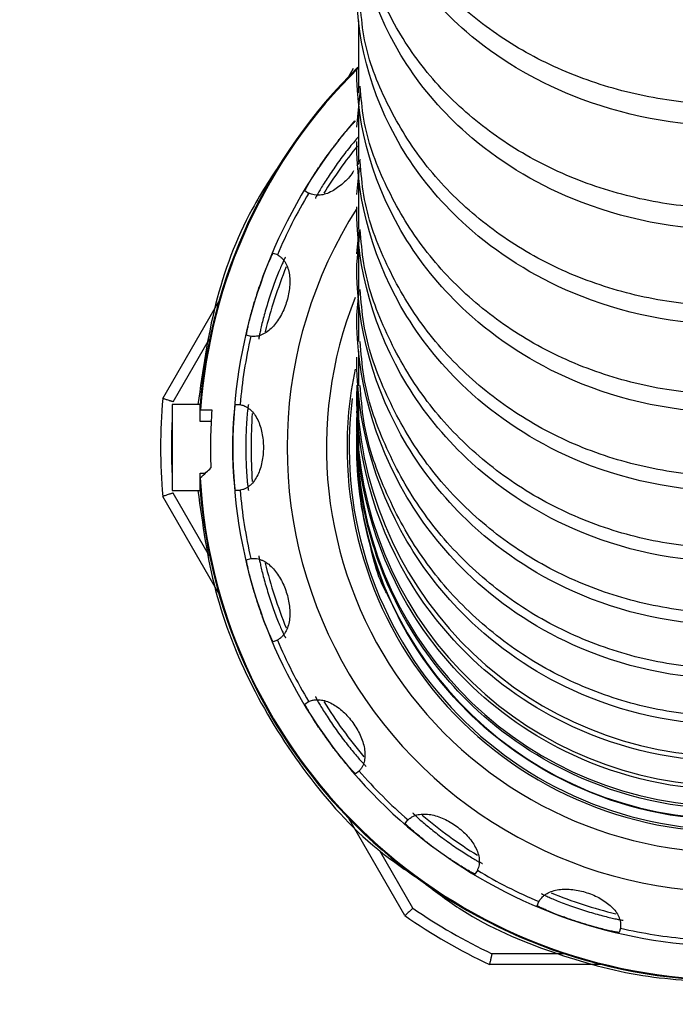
# Model space of a CAD drawing. Header units: millimetres. Extents: x 559 to 1365, y 424 to 1103.
# Tile 53 of 78: x 1160.03 to 1164.38, y 926.51 to 933.04. Entities that reach past the tile are written whole.
import ezdxf

# ---------------------------------------------------------------- set-up
doc = ezdxf.new("R2010")
doc.units = ezdxf.units.MM
doc.linetypes.add('ACISOTGL', pattern=[3, 2, -1])
doc.linetypes.add('HIDDEN', pattern=[1.905, 1.27, -0.635])
doc.layers.add('虚线层', color=7, linetype='HIDDEN', lineweight=25)

msp = doc.modelspace()

# ---------------------------------------------------------------- linework, layer by layer
at = {"color": 7, "linetype": 'Continuous', "lineweight": 25}
for p, q in [((1162.2774, 933.0325), (1162.2774, 932.5971)), ((1162.2124, 932.6627), (1162.2439, 932.7174)), ((1162.2774, 932.6069), (1162.2774, 932.5548)), ((1162.2655, 932.3259), (1162.2895, 932.554)), ((1162.2774, 932.4924), (1162.2774, 932.0969)), ((1162.2655, 931.8804), (1162.2838, 932.0576)), ((1162.2774, 932.0303), (1162.2774, 931.9951)), ((1162.2774, 932.0031), (1162.2774, 931.6481)), ((1161.9462, 931.8878), (1161.9225, 931.905)), ((1162.2655, 931.4133), (1162.2895, 931.6487)), ((1162.2655, 931.486), (1162.2815, 931.6427)), ((1162.2774, 931.5645), (1162.2774, 931.2502)), ((1161.7116, 931.4911), (1161.7395, 931.482)), ((1162.2655, 931.0812), (1162.2823, 931.2481)), ((1160.9794, 930.5272), (1161.3516, 931.1718)), ((1162.2774, 931.177), (1162.2774, 930.9051)), ((1161.5629, 930.9386), (1161.535, 930.9476)), ((1162.2774, 930.8424), (1162.2774, 930.6124)), ((1162.2655, 930.4322), (1162.2725, 930.5038)), ((1162.2774, 930.5603), (1162.2774, 930.3734)), ((1161.0427, 930.4888), (1161.0427, 929.9174)), ((1161.2284, 930.4888), (1161.0427, 930.4888)), ((1161.2284, 930.3745), (1161.2284, 930.4888)), ((1161.2308, 930.4531), (1161.3052, 930.4531)), ((1161.4624, 930.4888), (1161.4917, 930.4888)), ((1161.3004, 930.3745), (1161.2284, 930.3745)), ((1162.2655, 930.2824), (1162.2713, 930.3422)), ((1162.2774, 930.332), (1162.2774, 930.1879)), ((1162.2655, 930.2041), (1162.2655, 930.2034)), ((1162.2897, 929.9559), (1162.2655, 930.2034)), ((1162.2655, 930.2033), (1162.2655, 930.2033)), ((1162.2655, 930.2033), (1162.2655, 930.2033)), ((1162.2655, 930.2033), (1162.2655, 930.2033)), ((1162.2655, 930.2033), (1162.2655, 930.2033)), ((1162.2655, 930.2033), (1162.2655, 930.2033)), ((1162.2655, 930.2033), (1162.2655, 930.2033)), ((1162.2655, 930.2033), (1162.2655, 930.2033)), ((1162.2655, 930.2033), (1162.2655, 930.2033)), ((1162.2655, 930.2033), (1162.2655, 930.2032)), ((1162.2655, 930.2032), (1162.2655, 930.2032)), ((1162.2655, 930.2032), (1162.2655, 930.2032)), ((1162.2655, 930.2032), (1162.2655, 930.2032)), ((1162.2655, 930.2032), (1162.2655, 930.2032)), ((1162.2655, 930.2032), (1162.2655, 930.2032)), ((1162.2655, 930.2032), (1162.2655, 930.2032)), ((1162.2655, 930.2032), (1162.2655, 930.2032)), ((1162.2655, 930.2032), (1162.2655, 930.2032)), ((1162.2655, 930.2032), (1162.2655, 930.2031)), ((1162.2655, 930.2031), (1162.2655, 930.2031)), ((1162.2655, 930.2031), (1162.2655, 930.2031)), ((1162.2655, 930.2031), (1162.2655, 930.2031)), ((1162.2655, 930.2031), (1162.2655, 930.2031)), ((1162.2655, 930.2031), (1162.2655, 930.2031)), ((1162.2774, 930.1574), (1162.2774, 930.0568)), ((1161.2284, 930.0317), (1161.2607, 930.0317)), ((1161.2284, 929.9174), (1161.2284, 930.0317)), ((1162.2774, 930.0371), (1162.2774, 929.9799)), ((1161.0427, 929.9174), (1161.2284, 929.9174)), ((1161.4917, 929.9174), (1161.4624, 929.9174)), ((1162.2774, 929.9711), (1162.278, 929.9513)), ((1162.2774, 929.9574), (1162.2774, 929.9574)), ((1162.2774, 929.9574), (1162.2774, 929.9573)), ((1162.2774, 929.9573), (1162.2774, 929.9573)), ((1162.2774, 929.9573), (1162.2774, 929.9573)), ((1162.2774, 929.9573), (1162.2774, 929.9573)), ((1162.2774, 929.9573), (1162.2774, 929.9573)), ((1162.2774, 929.9573), (1162.2774, 929.9573)), ((1162.2774, 929.9573), (1162.2774, 929.9573)), ((1162.2774, 929.9573), (1162.2774, 929.9573)), ((1162.2774, 929.9573), (1162.2774, 929.9573)), ((1162.2774, 929.9573), (1162.2774, 929.9573)), ((1162.2774, 929.9572), (1162.2774, 929.9572)), ((1162.2774, 929.9572), (1162.2774, 929.9572)), ((1162.2774, 929.9572), (1162.2774, 929.9572)), ((1162.2774, 929.9572), (1162.2774, 929.9572)), ((1162.2774, 929.9572), (1162.2774, 929.9572)), ((1162.2774, 929.9572), (1162.2774, 929.9572)), ((1162.2774, 929.9572), (1162.2774, 929.9572)), ((1161.3516, 929.2343), (1160.9794, 929.8789)), ((1161.535, 929.4585), (1161.5629, 929.4676)), ((1161.7395, 928.9242), (1161.7116, 928.9151)), ((1161.9225, 928.5012), (1161.9462, 928.5184)), ((1162.2821, 928.0561), (1162.2584, 928.0389)), ((1162.5845, 927.0988), (1162.2124, 927.7434)), ((1162.5869, 927.7104), (1162.6041, 927.7341)), ((1163.0664, 927.3983), (1163.0492, 927.3745)), ((1163.4631, 927.1636), (1163.4721, 927.1915)), ((1164.0156, 927.0149), (1164.0065, 926.9871)), ((1163.8903, 926.7747), (1163.146, 926.7747))]:
    msp.add_line(p, q, dxfattribs=at)
at = {"color": 8, "linetype": 'Continuous', "lineweight": 25}
for p, q in [((1161.0493, 930.5054), (1161.2903, 930.9228)), ((1162.2655, 930.4018), (1162.2655, 930.3473)), ((1161.2903, 929.4833), (1161.0493, 929.9008)), ((1162.6384, 927.1484), (1162.4185, 927.5293)), ((1163.644, 926.8461), (1163.162, 926.8461))]:
    msp.add_line(p, q, dxfattribs=at)
at = {"color": 7, "linetype": 'Continuous', "lineweight": 18}
for radius, start, end in [(123.0653, 318, 222), (114.28, 316.394071, 223.605929), (30.3556, 317, 223)]:
    msp.add_arc((1164.7511, 946.3451), radius, start, end, dxfattribs=at)
at = {"color": 7, "linetype": 'Continuous', "lineweight": 25}
for centre, radius, start, end in [((1164.7511, 930.2031), 3.5348, 134.51431, 175.36402), ((1164.7511, 930.2031), 3.307, 139.09227, 144), ((1164.7511, 930.2031), 3.1861, 141.13537, 148.06625), ((1164.7511, 930.2031), 3.307, 144, 162), ((1164.7511, 930.2031), 3.2713, 148.98217, 157.01783), ((1164.7511, 930.2031), 2.947, 147.45436, 270), ((1164.7511, 930.2031), 3.1861, 157.93381, 166.06625), ((1164.7511, 930.2031), 3.307, 162, 180), ((1164.7511, 930.2031), 3.2713, 166.98217, 175.01783), ((1164.7511, 930.2031), 2.5499, 168.23851, 270), ((1164.7459, 930.6347), 2.4805, 180.43137, 353.97985), ((1164.7511, 930.2031), 3.7855, 175.08763, 184.91237), ((1164.7511, 930.2031), 2.5356, 172.64479, 270), ((1164.7511, 930.2031), 3.4549, 175.85064, 182.25112), ((1164.7511, 930.2031), 3.1861, 175.9338, 184.06625), ((1164.7453, 930.438), 2.4799, 180.13435, 354.23993), ((1164.745, 930.3004), 2.4795, 179.963, 354.38998), ((1164.7511, 930.2031), 3.307, 180, 198), ((1164.7448, 930.2192), 2.4793, 179.84807, 354.49047), ((1164.7511, 930.2031), 3.5291, 183.29028, 265.938), ((1164.7511, 930.2031), 3.5348, 184.63598, 265.93872), ((1164.7511, 930.2031), 3.2713, 184.98217, 193.01783), ((1164.7511, 930.2031), 3.1861, 193.93381, 202.06625), ((1164.7511, 930.2031), 3.307, 198, 216), ((1164.7511, 930.2031), 3.2713, 202.98217, 211.01783), ((1164.7511, 930.2031), 3.1861, 211.93381, 220.06625), ((1164.7511, 930.2031), 3.307, 216, 234), ((1164.7511, 930.2031), 3.2713, 220.98217, 229.01783), ((1164.7511, 930.2031), 3.1861, 229.93381, 238.06625), ((1164.7511, 930.2031), 3.307, 234, 252), ((1164.7511, 930.2031), 3.2713, 238.98217, 247.01783), ((1164.7511, 930.2031), 3.1861, 247.93381, 256.06625), ((1164.7511, 930.2031), 3.7141, 235.33168, 244.66832), ((1164.7511, 930.2031), 3.7855, 235.08763, 244.91237), ((1164.7511, 930.2031), 3.307, 252, 270), ((1164.7511, 930.2031), 3.2713, 256.98217, 265.01783)]:
    msp.add_arc(centre, radius, start, end, dxfattribs=at)
at = {"color": 8, "linetype": 'Continuous', "lineweight": 25}
for radius, start, end in [(3.5291, 134.54055, 175.938), (2.6863, 158.27003, 270), (3.7141, 176.82139, 183.17861)]:
    msp.add_arc((1164.7511, 930.2031), radius, start, end, dxfattribs=at)
at = {"color": 7, "linetype": 'Continuous', "lineweight": 25}
for points, knots in [([(1167.2367, 934.4692), (1167.238, 934.0961), (1167.0618, 933.5382), (1166.485, 932.8927), (1165.7687, 932.46), (1164.7511, 932.2631), (1163.7334, 932.46), (1163.0172, 932.8927), (1162.4403, 933.5382), (1162.2642, 934.0961), (1162.2655, 934.4692)], [0, 0, 0, 0, 0.167143, 0.250714, 0.361667, 0.5, 0.638333, 0.749286, 0.832857, 1, 1, 1, 1]), ([(1167.2127, 934.3918), (1167.2071, 934.3234), (1167.1903, 934.1165), (1167.0599, 933.7849), (1166.8342, 933.4154), (1166.5236, 933.0917), (1166.1465, 932.8253), (1165.714, 932.6265), (1165.2427, 932.5037), (1164.7511, 932.461), (1164.2594, 932.5037), (1163.7881, 932.6265), (1163.3556, 932.8253), (1162.9785, 933.0917), (1162.6679, 933.4154), (1162.4423, 933.7849), (1162.3118, 934.1165), (1162.295, 934.3234), (1162.2894, 934.3918)], [0, 0, 0, 0, 0.032859, 0.0993776, 0.165899, 0.2324183, 0.2989144, 0.3656229, 0.4327285, 0.5, 0.5672715, 0.6343771, 0.7010856, 0.7675817, 0.834101, 0.9006224, 0.967141, 1, 1, 1, 1]), ([(1167.2367, 933.8377), (1167.238, 933.4547), (1167.0618, 932.8818), (1166.485, 932.2191), (1165.7687, 931.7749), (1164.7511, 931.5728), (1163.7334, 931.7749), (1163.0172, 932.2191), (1162.4403, 932.8818), (1162.2642, 933.4547), (1162.2655, 933.8377)], [0, 0, 0, 0, 0.167143, 0.250714, 0.361667, 0.5, 0.638333, 0.749286, 0.832857, 1, 1, 1, 1]), ([(1167.2127, 933.7462), (1167.2071, 933.6762), (1167.1903, 933.4646), (1167.0599, 933.1254), (1166.8342, 932.7475), (1166.5236, 932.4164), (1166.1465, 932.1439), (1165.714, 931.9406), (1165.2427, 931.8151), (1164.7511, 931.7713), (1164.2594, 931.8151), (1163.7881, 931.9406), (1163.3556, 932.1439), (1162.9785, 932.4164), (1162.6679, 932.7475), (1162.4423, 933.1254), (1162.3118, 933.4646), (1162.295, 933.6762), (1162.2894, 933.7462)], [0, 0, 0, 0, 0.032859, 0.099378, 0.165899, 0.232418, 0.298914, 0.365623, 0.432728, 0.5, 0.567272, 0.634377, 0.701086, 0.767582, 0.834101, 0.900622, 0.967141, 1, 1, 1, 1]), ([(1167.2367, 933.2538), (1167.238, 932.8631), (1167.0618, 932.2788), (1166.485, 931.6028), (1165.7687, 931.1497), (1164.7511, 930.9435), (1163.7334, 931.1497), (1163.0172, 931.6028), (1162.4403, 932.2788), (1162.2642, 932.8631), (1162.2655, 933.2538)], [0, 0, 0, 0, 0.167143, 0.250714, 0.361667, 0.5, 0.638333, 0.749286, 0.832857, 1, 1, 1, 1]), ([(1167.2127, 933.1473), (1167.2071, 933.0756), (1167.1903, 932.8588), (1167.0599, 932.5112), (1166.8342, 932.1239), (1166.5236, 931.7847), (1166.1465, 931.5054), (1165.714, 931.2971), (1165.2427, 931.1684), (1164.7511, 931.1236), (1164.2594, 931.1684), (1163.7881, 931.2971), (1163.3556, 931.5054), (1162.9785, 931.7847), (1162.6679, 932.1239), (1162.4423, 932.5112), (1162.3118, 932.8588), (1162.295, 933.0756), (1162.2894, 933.1473)], [0, 0, 0, 0, 0.032859, 0.099378, 0.165899, 0.232418, 0.298914, 0.365623, 0.432728, 0.5, 0.567272, 0.634377, 0.701086, 0.767582, 0.834101, 0.900622, 0.967141, 1, 1, 1, 1]), ([(1167.2367, 932.7185), (1167.238, 932.3193), (1167.0618, 931.7225), (1166.485, 931.0319), (1165.7687, 930.5691), (1164.7511, 930.3585), (1163.7334, 930.5691), (1163.0172, 931.0319), (1162.4403, 931.7225), (1162.2642, 932.3193), (1162.2655, 932.7185)], [0, 0, 0, 0, 0.167143, 0.250714, 0.361667, 0.5, 0.638333, 0.749286, 0.832857, 1, 1, 1, 1]), ([(1167.2127, 932.5982), (1167.2071, 932.5251), (1167.1903, 932.3043), (1167.0599, 931.9503), (1166.8342, 931.5558), (1166.5236, 931.2103), (1166.1465, 930.9259), (1165.714, 930.7137), (1165.2427, 930.5827), (1164.7511, 930.537), (1164.2594, 930.5827), (1163.7881, 930.7137), (1163.3556, 930.9259), (1162.9785, 931.2103), (1162.6679, 931.5558), (1162.4423, 931.9503), (1162.3118, 932.3043), (1162.295, 932.5251), (1162.2894, 932.5982)], [0, 0, 0, 0, 0.032859, 0.099378, 0.165899, 0.232418, 0.298914, 0.365623, 0.432728, 0.5, 0.567272, 0.634377, 0.701086, 0.767582, 0.834101, 0.900622, 0.967141, 1, 1, 1, 1]), ([(1162.0757, 932.1469), (1162.0794, 932.1519), (1162.0867, 932.162), (1162.0978, 932.1769), (1162.1089, 932.1916), (1162.1199, 932.206), (1162.1308, 932.2201), (1162.1489, 932.2431), (1162.1734, 932.2733), (1162.2015, 932.3067), (1162.2253, 932.3338), (1162.2414, 932.3512), (1162.2513, 932.3614), (1162.2569, 932.3667), (1162.2579, 932.3671), (1162.2584, 932.3673)], [0, 0, 0, 0, 0.041887, 0.083427, 0.124797, 0.16618, 0.207754, 0.249697, 0.374735, 0.499822, 0.624975, 0.750074, 0.833656, 0.91648, 1, 1, 1, 1]), ([(1162.2774, 932.2631), (1162.2751, 932.2605), (1162.2593, 932.2431), (1162.2111, 932.1846), (1162.1447, 932.0974), (1162.0803, 932.0045), (1162.0299, 931.9246), (1161.9969, 931.8669), (1161.9937, 931.8586), (1161.9921, 931.8544)], [0, 0, 0, 0, 0.027757, 0.190042, 0.351693, 0.513344, 0.67563, 0.838101, 1, 1, 1, 1]), ([(1167.2367, 932.2327), (1167.238, 931.8273), (1167.0618, 931.2209), (1166.485, 930.5194), (1165.7687, 930.0491), (1164.7511, 929.8352), (1163.7334, 930.0491), (1163.0172, 930.5194), (1162.4403, 931.2209), (1162.2642, 931.8273), (1162.2655, 932.2327)], [0, 0, 0, 0, 0.167143, 0.250714, 0.361667, 0.5, 0.638333, 0.749286, 0.832857, 1, 1, 1, 1]), ([(1161.9225, 931.905), (1161.9225, 931.9052), (1161.9224, 931.9055), (1161.9231, 931.9074), (1161.9243, 931.9102), (1161.9262, 931.914), (1161.9287, 931.9189), (1161.934, 931.9287), (1161.9442, 931.9468), (1161.9626, 931.9778), (1161.9856, 932.0149), (1162.0098, 932.0521), (1162.0329, 932.0864), (1162.0538, 932.1166), (1162.0684, 932.1367), (1162.0757, 932.1469)], [0, 0, 0, 0, 0.0419455, 0.0835393, 0.124961, 0.1663922, 0.2080148, 0.2500083, 0.3750943, 0.5002655, 0.6253507, 0.7504191, 0.8338916, 0.916605, 1, 1, 1, 1]), ([(1161.7831, 932.121), (1161.7096, 932.0106), (1161.5114, 931.7127), (1161.3071, 931.1581), (1161.2441, 930.7112), (1161.2128, 930.4888)], [0, 0, 0, 0, 0.2281707, 0.6159793, 1, 1, 1, 1]), ([(1162.2887, 932.1114), (1162.2887, 932.1112), (1162.2845, 932.0981), (1162.2749, 932.0847), (1162.2655, 932.0715)], [0, 0, 0, 0, 0.014666, 1, 1, 1, 1]), ([(1167.2127, 932.098), (1167.2071, 932.0235), (1167.1903, 931.7984), (1167.0599, 931.4374), (1166.8342, 931.0351), (1166.5236, 930.6828), (1166.1465, 930.3927), (1165.714, 930.1763), (1165.2427, 930.0427), (1164.7511, 929.9961), (1164.2594, 930.0427), (1163.7881, 930.1763), (1163.3556, 930.3927), (1162.9785, 930.6828), (1162.6679, 931.0351), (1162.4423, 931.4374), (1162.3118, 931.7984), (1162.295, 932.0235), (1162.2894, 932.098)], [0, 0, 0, 0, 0.032859, 0.099378, 0.165899, 0.232418, 0.298914, 0.365623, 0.432728, 0.5, 0.567272, 0.634377, 0.701086, 0.767582, 0.834101, 0.900622, 0.967141, 1, 1, 1, 1]), ([(1162.2449, 932.0365), (1162.2432, 932.0335), (1162.2255, 932.0027), (1162.1741, 931.9507), (1162.0988, 931.8953), (1162.0161, 931.8679), (1161.9714, 931.8815), (1161.9476, 931.8888)], [0, 0, 0, 0, 0.022438, 0.235014, 0.460034, 0.712062, 1, 1, 1, 1]), ([(1167.2367, 931.7974), (1167.238, 931.3862), (1167.0618, 930.7713), (1166.485, 930.0598), (1165.7687, 929.583), (1164.7511, 929.366), (1163.7334, 929.583), (1163.0172, 930.0598), (1162.4403, 930.7713), (1162.2642, 931.3862), (1162.2655, 931.7974)], [0, 0, 0, 0, 0.167143, 0.250714, 0.361667, 0.5, 0.638333, 0.749286, 0.832857, 1, 1, 1, 1]), ([(1167.2127, 931.6492), (1167.2071, 931.5737), (1167.1903, 931.3453), (1167.0599, 930.979), (1166.8342, 930.5709), (1166.5236, 930.2135), (1166.1465, 929.9193), (1165.714, 929.6997), (1165.2427, 929.5642), (1164.7511, 929.5169), (1164.2594, 929.5642), (1163.7881, 929.6997), (1163.3556, 929.9193), (1162.9785, 930.2135), (1162.6679, 930.5709), (1162.4423, 930.979), (1162.3118, 931.3453), (1162.295, 931.5737), (1162.2894, 931.6492)], [0, 0, 0, 0, 0.032859, 0.099378, 0.165899, 0.232418, 0.298914, 0.365623, 0.432728, 0.5, 0.567272, 0.634377, 0.701086, 0.767582, 0.834101, 0.900622, 0.967141, 1, 1, 1, 1]), ([(1161.7395, 931.4803), (1161.7432, 931.4783), (1161.7506, 931.4742), (1161.7609, 931.4665), (1161.7719, 931.4565), (1161.7831, 931.4436), (1161.7972, 931.4223), (1161.8107, 931.3917), (1161.8201, 931.3498), (1161.8233, 931.3045), (1161.8205, 931.2575), (1161.8126, 931.2096), (1161.7996, 931.1621), (1161.7822, 931.116), (1161.7604, 931.0725), (1161.7351, 931.0329), (1161.7058, 930.9982), (1161.6736, 930.9698), (1161.6447, 930.953), (1161.6208, 930.944), (1161.6019, 930.9397), (1161.5828, 930.9379), (1161.5702, 930.9393), (1161.5639, 930.9399)], [0, 0, 0, 0, 0.025648, 0.051024, 0.076216, 0.112082, 0.147266, 0.212717, 0.276191, 0.33434, 0.39133, 0.445896, 0.499965, 0.554198, 0.608726, 0.665621, 0.723817, 0.787194, 0.852678, 0.887906, 0.923799, 0.961624, 1, 1, 1, 1]), ([(1161.6059, 931.225), (1161.6079, 931.231), (1161.6118, 931.2428), (1161.6177, 931.2604), (1161.6237, 931.2778), (1161.6297, 931.2949), (1161.6358, 931.3117), (1161.6459, 931.3391), (1161.6598, 931.3755), (1161.6762, 931.4159), (1161.6905, 931.449), (1161.7004, 931.4705), (1161.7067, 931.4833), (1161.7103, 931.49), (1161.7112, 931.4907), (1161.7116, 931.4911)], [0, 0, 0, 0, 0.041887, 0.083427, 0.124797, 0.16618, 0.207754, 0.249697, 0.374735, 0.499822, 0.624975, 0.750074, 0.833656, 0.91648, 1, 1, 1, 1]), ([(1161.7935, 931.4645), (1161.7933, 931.4644), (1161.793, 931.4643), (1161.7918, 931.4627), (1161.7903, 931.46), (1161.7883, 931.4562), (1161.7858, 931.4513), (1161.781, 931.4413), (1161.7723, 931.4224), (1161.7579, 931.3893), (1161.7414, 931.3489), (1161.7235, 931.3023), (1161.7052, 931.2517), (1161.6873, 931.1986), (1161.6706, 931.1451), (1161.6556, 931.0933), (1161.6427, 931.0451), (1161.6323, 931.0027), (1161.6245, 930.9675), (1161.6198, 930.9442), (1161.6174, 930.9303), (1161.6165, 930.9226), (1161.6167, 930.9216), (1161.6169, 930.921)], [0, 0, 0, 0, 0.020972, 0.041769, 0.06248, 0.083196, 0.104008, 0.125005, 0.187616, 0.250272, 0.312843, 0.375396, 0.437734, 0.500033, 0.562325, 0.624671, 0.687216, 0.749795, 0.812443, 0.875062, 0.916845, 0.958249, 1, 1, 1, 1]), ([(1167.2367, 931.4133), (1167.238, 930.9961), (1167.0618, 930.3721), (1166.485, 929.6502), (1165.7687, 929.1663), (1164.7511, 928.9461), (1163.7334, 929.1663), (1163.0172, 929.6502), (1162.4403, 930.3721), (1162.2642, 930.9961), (1162.2655, 931.4133)], [0, 0, 0, 0, 0.167143, 0.250714, 0.361667, 0.5, 0.638333, 0.749286, 0.832857, 1, 1, 1, 1]), ([(1161.535, 930.9476), (1161.5349, 930.9478), (1161.5348, 930.9481), (1161.5348, 930.95), (1161.5351, 930.9531), (1161.5357, 930.9574), (1161.5366, 930.9628), (1161.5386, 930.9737), (1161.5427, 930.9941), (1161.5506, 931.0292), (1161.5611, 931.0716), (1161.5726, 931.1145), (1161.584, 931.1542), (1161.5945, 931.1894), (1161.6021, 931.2131), (1161.6059, 931.225)], [0, 0, 0, 0, 0.041945, 0.083539, 0.124961, 0.166392, 0.208015, 0.250008, 0.375094, 0.500266, 0.625351, 0.750419, 0.833892, 0.916605, 1, 1, 1, 1]), ([(1167.2127, 931.2514), (1167.2071, 931.1747), (1167.1903, 930.9428), (1167.0599, 930.571), (1166.8342, 930.1567), (1166.5236, 929.7939), (1166.1465, 929.4952), (1165.714, 929.2723), (1165.2427, 929.1347), (1164.7511, 929.0868), (1164.2594, 929.1347), (1163.7881, 929.2723), (1163.3556, 929.4952), (1162.9785, 929.7939), (1162.6679, 930.1567), (1162.4423, 930.571), (1162.3118, 930.9428), (1162.295, 931.1747), (1162.2894, 931.2514)], [0, 0, 0, 0, 0.032859, 0.099378, 0.165899, 0.232418, 0.298914, 0.365623, 0.432728, 0.5, 0.567272, 0.634377, 0.701086, 0.767582, 0.834101, 0.900622, 0.967141, 1, 1, 1, 1]), ([(1167.2367, 931.0812), (1167.238, 930.6596), (1167.0618, 930.0291), (1166.485, 929.2996), (1165.7687, 928.8107), (1164.7511, 928.5882), (1163.7334, 928.8107), (1163.0172, 929.2996), (1162.4403, 930.0291), (1162.2642, 930.6596), (1162.2655, 931.0812)], [0, 0, 0, 0, 0.167143, 0.250714, 0.361667, 0.5, 0.638333, 0.749286, 0.832857, 1, 1, 1, 1]), ([(1167.2127, 930.9063), (1167.2071, 930.8288), (1167.1903, 930.5944), (1167.0599, 930.2186), (1166.8342, 929.7998), (1166.5236, 929.4331), (1166.1465, 929.1312), (1165.714, 928.9059), (1165.2427, 928.7669), (1164.7511, 928.7184), (1164.2594, 928.7669), (1163.7881, 928.9059), (1163.3556, 929.1312), (1162.9785, 929.4331), (1162.6679, 929.7998), (1162.4423, 930.2186), (1162.3118, 930.5944), (1162.295, 930.8288), (1162.2894, 930.9063)], [0, 0, 0, 0, 0.032859, 0.099378, 0.165899, 0.232418, 0.298914, 0.365623, 0.432728, 0.5, 0.567272, 0.634377, 0.701086, 0.767582, 0.834101, 0.900622, 0.967141, 1, 1, 1, 1]), ([(1167.2367, 930.8016), (1167.238, 930.3756), (1167.0618, 929.7385), (1166.485, 929.0015), (1165.7687, 928.5075), (1164.7511, 928.2827), (1163.7334, 928.5075), (1163.0172, 929.0015), (1162.4403, 929.7385), (1162.2642, 930.3756), (1162.2655, 930.8016)], [0, 0, 0, 0, 0.167143, 0.250714, 0.361667, 0.5, 0.638333, 0.749286, 0.832857, 1, 1, 1, 1]), ([(1167.2367, 930.575), (1167.238, 930.146), (1167.0618, 929.5046), (1166.485, 928.7625), (1165.7687, 928.265), (1164.7511, 928.0387), (1163.7334, 928.265), (1163.0172, 928.7625), (1162.4403, 929.5046), (1162.2642, 930.146), (1162.2655, 930.575)], [0, 0, 0, 0, 0.167142, 0.250714, 0.361667, 0.5, 0.638333, 0.749286, 0.832858, 1, 1, 1, 1]), ([(1167.2127, 930.6135), (1167.2071, 930.5352), (1167.1903, 930.2983), (1167.0599, 929.9184), (1166.8342, 929.4952), (1166.5236, 929.1245), (1166.1465, 928.8193), (1165.714, 928.5916), (1165.2427, 928.4511), (1164.7511, 928.4021), (1164.2594, 928.4511), (1163.7881, 928.5916), (1163.3556, 928.8193), (1162.9785, 929.1245), (1162.6679, 929.4952), (1162.4423, 929.9184), (1162.3118, 930.2983), (1162.295, 930.5352), (1162.2894, 930.6135)], [0, 0, 0, 0, 0.032859, 0.099378, 0.165899, 0.232418, 0.298914, 0.365623, 0.432728, 0.5, 0.567272, 0.634377, 0.701086, 0.767582, 0.834101, 0.900622, 0.967141, 1, 1, 1, 1]), ([(1161.0493, 930.5054), (1161.0465, 930.5062), (1161.0412, 930.5079), (1161.0339, 930.5102), (1161.0277, 930.5121), (1161.0195, 930.5147), (1161.0097, 930.5177), (1160.9979, 930.5215), (1160.9878, 930.5246), (1160.9807, 930.5268), (1160.9799, 930.5271), (1160.9794, 930.5272)], [0, 0, 0, 0, 0.077613, 0.14607, 0.205364, 0.255491, 0.388384, 0.508998, 0.678771, 0.842294, 1, 1, 1, 1]), ([(1161.4441, 930.2031), (1161.4441, 930.2094), (1161.4441, 930.2218), (1161.4443, 930.2404), (1161.4447, 930.2588), (1161.4451, 930.2769), (1161.4457, 930.2948), (1161.4468, 930.324), (1161.4488, 930.3628), (1161.452, 930.4063), (1161.4553, 930.4422), (1161.458, 930.4658), (1161.4601, 930.4798), (1161.4615, 930.4874), (1161.4621, 930.4883), (1161.4624, 930.4888)], [0, 0, 0, 0, 0.041887, 0.083427, 0.124797, 0.16618, 0.207754, 0.249697, 0.374735, 0.499822, 0.624975, 0.750074, 0.833656, 0.91648, 1, 1, 1, 1]), ([(1161.4922, 930.4872), (1161.4963, 930.4864), (1161.5046, 930.4847), (1161.5168, 930.4806), (1161.5304, 930.4746), (1161.545, 930.4658), (1161.565, 930.4498), (1161.5873, 930.4249), (1161.6092, 930.388), (1161.6263, 930.3458), (1161.6381, 930.3003), (1161.6454, 930.2522), (1161.6477, 930.2031), (1161.6454, 930.1539), (1161.6382, 930.1059), (1161.6263, 930.0604), (1161.6092, 930.0182), (1161.5873, 929.9813), (1161.565, 929.9564), (1161.5451, 929.9404), (1161.5284, 929.9305), (1161.5108, 929.9229), (1161.4984, 929.9203), (1161.4922, 929.919)], [0, 0, 0, 0, 0.02565, 0.051029, 0.076225, 0.112091, 0.147275, 0.212725, 0.276202, 0.334387, 0.391418, 0.445946, 0.499973, 0.554149, 0.608629, 0.665569, 0.723805, 0.787184, 0.85267, 0.887898, 0.923791, 0.96162, 1, 1, 1, 1]), ([(1161.5484, 930.4888), (1161.5483, 930.4887), (1161.548, 930.4884), (1161.5475, 930.4866), (1161.5468, 930.4836), (1161.5461, 930.4793), (1161.5452, 930.4739), (1161.5437, 930.4629), (1161.5413, 930.4422), (1161.5379, 930.4063), (1161.5346, 930.3628), (1161.532, 930.313), (1161.5302, 930.2591), (1161.5296, 930.2031), (1161.5302, 930.1471), (1161.532, 930.0932), (1161.5346, 930.0434), (1161.5379, 929.9999), (1161.5413, 929.9639), (1161.5441, 929.9404), (1161.5461, 929.9263), (1161.5475, 929.9188), (1161.5481, 929.9178), (1161.5484, 929.9174)], [0, 0, 0, 0, 0.0209724, 0.0417693, 0.0624803, 0.0831962, 0.104008, 0.1250054, 0.1876159, 0.2502725, 0.3128427, 0.3753964, 0.4377337, 0.5000335, 0.5623253, 0.6246707, 0.6872164, 0.7497947, 0.8124433, 0.8750618, 0.9168453, 0.9582494, 1, 1, 1, 1]), ([(1167.2367, 930.4018), (1167.238, 929.9702), (1167.0618, 929.3248), (1166.485, 928.578), (1165.7687, 928.0775), (1164.7511, 927.8497), (1163.7334, 928.0775), (1163.0172, 928.578), (1162.4403, 929.3248), (1162.2642, 929.9702), (1162.2655, 930.4018)], [0, 0, 0, 0, 0.167142, 0.250714, 0.361667, 0.5, 0.638333, 0.749286, 0.832858, 1, 1, 1, 1]), ([(1167.2367, 930.2824), (1167.238, 929.8493), (1167.0618, 929.2016), (1166.485, 928.4522), (1165.7687, 927.9499), (1164.7511, 927.7214), (1163.7334, 927.9499), (1163.0172, 928.4522), (1162.4403, 929.2016), (1162.2642, 929.8493), (1162.2655, 930.2824)], [0, 0, 0, 0, 0.167142, 0.250714, 0.361666, 0.5, 0.638334, 0.749286, 0.832858, 1, 1, 1, 1]), ([(1161.4624, 929.9174), (1161.4622, 929.9175), (1161.4619, 929.9177), (1161.4614, 929.9196), (1161.4608, 929.9226), (1161.46, 929.9269), (1161.4592, 929.9323), (1161.4577, 929.9433), (1161.4553, 929.9639), (1161.452, 929.9998), (1161.4488, 930.0433), (1161.4465, 930.0877), (1161.445, 930.129), (1161.4442, 930.1657), (1161.4441, 930.1906), (1161.4441, 930.2031)], [0, 0, 0, 0, 0.041945, 0.083539, 0.124961, 0.166392, 0.208015, 0.250008, 0.375094, 0.500266, 0.625351, 0.750419, 0.833892, 0.916605, 1, 1, 1, 1]), ([(1167.2367, 930.217), (1167.238, 929.7829), (1167.0618, 929.1338), (1166.485, 928.3828), (1165.7687, 927.8794), (1164.7511, 927.6504), (1163.7334, 927.8794), (1163.0172, 928.3828), (1162.4403, 929.1338), (1162.2642, 929.7829), (1162.2655, 930.217)], [0, 0, 0, 0, 0.167142, 0.250714, 0.361666, 0.5, 0.638334, 0.749286, 0.832858, 1, 1, 1, 1]), ([(1161.2284, 930.0011), (1161.2414, 930.0135), (1161.2648, 930.0356), (1161.2884, 930.0576), (1161.2988, 930.0674)], [0, 0, 0, 0, 0.559398, 1, 1, 1, 1]), ([(1161.2128, 929.9174), (1161.2432, 929.6945), (1161.3045, 929.2464), (1161.5555, 928.6088), (1161.9206, 928.0301), (1162.3056, 927.5946), (1162.593, 927.3993), (1162.6903, 927.3332)], [0, 0, 0, 0, 0.21778, 0.437707, 0.660404, 0.885113, 1, 1, 1, 1]), ([(1161.0493, 929.9008), (1161.0464, 929.8999), (1161.0411, 929.8982), (1161.0337, 929.8959), (1161.0276, 929.894), (1161.0194, 929.8915), (1161.0097, 929.8884), (1160.9978, 929.8847), (1160.9878, 929.8815), (1160.9807, 929.8793), (1160.9799, 929.879), (1160.9794, 929.8789)], [0, 0, 0, 0, 0.078993, 0.147908, 0.206741, 0.25549, 0.388727, 0.508997, 0.679082, 0.842604, 1, 1, 1, 1]), ([(1162.4622, 929.2389), (1162.4593, 929.2442), (1162.3932, 929.3672), (1162.3647, 929.5058), (1162.3375, 929.6384)], [0, 0, 0, 0, 0.042921, 1, 1, 1, 1]), ([(1161.6059, 929.1812), (1161.604, 929.1871), (1161.6002, 929.199), (1161.5946, 929.2168), (1161.5893, 929.2343), (1161.5841, 929.2517), (1161.5791, 929.2689), (1161.5711, 929.297), (1161.5611, 929.3345), (1161.5506, 929.3769), (1161.5427, 929.4121), (1161.538, 929.4353), (1161.5356, 929.4493), (1161.5346, 929.4569), (1161.5349, 929.458), (1161.535, 929.4585)], [0, 0, 0, 0, 0.041887, 0.083427, 0.124797, 0.16618, 0.207754, 0.249697, 0.374735, 0.499822, 0.624975, 0.750074, 0.833656, 0.91648, 1, 1, 1, 1]), ([(1161.5639, 929.4662), (1161.5681, 929.4667), (1161.5765, 929.4678), (1161.5893, 929.4676), (1161.6041, 929.466), (1161.6208, 929.4622), (1161.6447, 929.4532), (1161.6736, 929.4364), (1161.7058, 929.408), (1161.7351, 929.3732), (1161.7604, 929.3336), (1161.7822, 929.2901), (1161.7996, 929.2441), (1161.8126, 929.1966), (1161.8206, 929.1486), (1161.8233, 929.1017), (1161.8201, 929.0564), (1161.8107, 929.0145), (1161.7972, 928.9839), (1161.7831, 928.9626), (1161.7704, 928.948), (1161.7559, 928.9353), (1161.745, 928.929), (1161.7395, 928.9258)], [0, 0, 0, 0, 0.025648, 0.051024, 0.076216, 0.112082, 0.147266, 0.212717, 0.276191, 0.33434, 0.39133, 0.445896, 0.499965, 0.554198, 0.608726, 0.665621, 0.723817, 0.787194, 0.852678, 0.887906, 0.923799, 0.961624, 1, 1, 1, 1]), ([(1161.6169, 929.4851), (1161.6168, 929.485), (1161.6166, 929.4847), (1161.6167, 929.4827), (1161.617, 929.4797), (1161.6176, 929.4754), (1161.6185, 929.47), (1161.6204, 929.459), (1161.6245, 929.4387), (1161.6323, 929.4034), (1161.6427, 929.361), (1161.6556, 929.3128), (1161.6706, 929.2611), (1161.6873, 929.2076), (1161.7052, 929.1545), (1161.7235, 929.1038), (1161.7414, 929.0573), (1161.7579, 929.0169), (1161.7723, 928.9837), (1161.7822, 928.9622), (1161.7885, 928.9495), (1161.7922, 928.9427), (1161.793, 928.942), (1161.7935, 928.9417)], [0, 0, 0, 0, 0.020972, 0.041769, 0.06248, 0.083196, 0.104008, 0.125005, 0.187616, 0.250272, 0.312843, 0.375396, 0.437734, 0.500033, 0.562325, 0.624671, 0.687216, 0.749795, 0.812443, 0.875062, 0.916845, 0.958249, 1, 1, 1, 1]), ([(1161.7116, 928.9151), (1161.7114, 928.9152), (1161.7111, 928.9153), (1161.71, 928.9169), (1161.7085, 928.9196), (1161.7065, 928.9234), (1161.704, 928.9283), (1161.6992, 928.9383), (1161.6905, 928.9572), (1161.6762, 928.9903), (1161.6598, 929.0307), (1161.6439, 929.0722), (1161.6297, 929.111), (1161.6176, 929.1457), (1161.6099, 929.1693), (1161.6059, 929.1812)], [0, 0, 0, 0, 0.0419455, 0.0835393, 0.124961, 0.1663922, 0.2080148, 0.2500083, 0.3750943, 0.5002655, 0.6253507, 0.7504191, 0.8338916, 0.916605, 1, 1, 1, 1]), ([(1161.9921, 928.5518), (1161.9921, 928.5516), (1161.992, 928.5512), (1161.9927, 928.5494), (1161.9939, 928.5466), (1161.9958, 928.5427), (1161.9983, 928.5378), (1162.0036, 928.528), (1162.0137, 928.5099), (1162.0321, 928.4788), (1162.055, 928.4417), (1162.0822, 928.3998), (1162.1124, 928.3552), (1162.1449, 928.3096), (1162.1783, 928.2646), (1162.2113, 928.222), (1162.2428, 928.1833), (1162.271, 928.15), (1162.2949, 928.1229), (1162.311, 928.1055), (1162.3209, 928.0954), (1162.3265, 928.0901), (1162.3275, 928.0897), (1162.328, 928.0895)], [0, 0, 0, 0, 0.020972, 0.041769, 0.06248, 0.083196, 0.104008, 0.125005, 0.187616, 0.250272, 0.312843, 0.375396, 0.437734, 0.500033, 0.562325, 0.624671, 0.687216, 0.749795, 0.812443, 0.875062, 0.916845, 0.958249, 1, 1, 1, 1]), ([(1162.0757, 928.2593), (1162.072, 928.2644), (1162.0647, 928.2745), (1162.0539, 928.2896), (1162.0434, 928.3047), (1162.0331, 928.3196), (1162.023, 928.3344), (1162.0068, 928.3587), (1161.9856, 928.3913), (1161.9626, 928.4283), (1161.9442, 928.4594), (1161.9325, 928.48), (1161.9259, 928.4926), (1161.9226, 928.4995), (1161.9226, 928.5006), (1161.9225, 928.5012)], [0, 0, 0, 0, 0.0418868, 0.0834266, 0.1247975, 0.1661799, 0.2077539, 0.2496975, 0.3747355, 0.4998222, 0.6249751, 0.7500743, 0.8336562, 0.9164804, 1, 1, 1, 1]), ([(1161.9476, 928.5174), (1161.9514, 928.5192), (1161.9591, 928.5227), (1161.9714, 928.5266), (1161.9859, 928.5296), (1162.0029, 928.5311), (1162.0284, 928.53), (1162.0611, 928.5229), (1162.1005, 928.5059), (1162.1391, 928.4819), (1162.1755, 928.452), (1162.2096, 928.4174), (1162.2404, 928.3789), (1162.2674, 928.3378), (1162.2898, 928.2947), (1162.3069, 928.2509), (1162.3179, 928.2068), (1162.3219, 928.164), (1162.3185, 928.1308), (1162.3117, 928.1061), (1162.3041, 928.0883), (1162.2943, 928.0718), (1162.2858, 928.0624), (1162.2815, 928.0577)], [0, 0, 0, 0, 0.025648, 0.051024, 0.076216, 0.112082, 0.147266, 0.212717, 0.276191, 0.33434, 0.39133, 0.445896, 0.499965, 0.554198, 0.608726, 0.665621, 0.723817, 0.787194, 0.852678, 0.887906, 0.923799, 0.961624, 1, 1, 1, 1]), ([(1162.2584, 928.0389), (1162.2582, 928.0389), (1162.2578, 928.0389), (1162.2563, 928.0401), (1162.254, 928.0422), (1162.2509, 928.0452), (1162.2471, 928.0491), (1162.2394, 928.0571), (1162.2253, 928.0724), (1162.2015, 928.0995), (1162.1734, 928.1328), (1162.1454, 928.1673), (1162.12, 928.1999), (1162.0977, 928.2292), (1162.083, 928.2492), (1162.0757, 928.2593)], [0, 0, 0, 0, 0.041945, 0.083539, 0.124961, 0.166392, 0.208015, 0.250008, 0.375094, 0.500266, 0.625351, 0.750419, 0.833892, 0.916605, 1, 1, 1, 1]), ([(1162.6057, 927.7336), (1162.6088, 927.7365), (1162.615, 927.7422), (1162.6255, 927.7496), (1162.6384, 927.757), (1162.6541, 927.7637), (1162.6787, 927.7705), (1162.712, 927.7739), (1162.7547, 927.7699), (1162.7988, 927.759), (1162.8427, 927.7418), (1162.8858, 927.7194), (1162.927, 927.6924), (1162.9654, 927.6616), (1163, 927.6275), (1163.0298, 927.5911), (1163.0539, 927.5526), (1163.0709, 927.5132), (1163.078, 927.4805), (1163.0791, 927.455), (1163.0774, 927.4357), (1163.0731, 927.417), (1163.068, 927.4054), (1163.0654, 927.3996)], [0, 0, 0, 0, 0.025648, 0.051024, 0.076216, 0.112082, 0.147266, 0.212717, 0.276191, 0.33434, 0.39133, 0.445896, 0.499965, 0.554198, 0.608726, 0.665621, 0.723817, 0.787194, 0.852678, 0.887906, 0.923799, 0.961624, 1, 1, 1, 1]), ([(1162.6375, 927.78), (1162.6375, 927.7798), (1162.6375, 927.7795), (1162.6387, 927.7779), (1162.6407, 927.7756), (1162.6437, 927.7725), (1162.6476, 927.7687), (1162.6557, 927.761), (1162.6709, 927.7469), (1162.698, 927.723), (1162.7313, 927.6948), (1162.77, 927.6634), (1162.8126, 927.6303), (1162.8575, 927.5969), (1162.9032, 927.5644), (1162.9478, 927.5342), (1162.9897, 927.5071), (1163.0268, 927.4841), (1163.0579, 927.4657), (1163.0786, 927.4541), (1163.0911, 927.4475), (1163.0981, 927.4442), (1163.0992, 927.4442), (1163.0997, 927.4442)], [0, 0, 0, 0, 0.020972, 0.041769, 0.06248, 0.083196, 0.104008, 0.125005, 0.187616, 0.250272, 0.312843, 0.375396, 0.437734, 0.500033, 0.562325, 0.624671, 0.687216, 0.749795, 0.812443, 0.875062, 0.916845, 0.958249, 1, 1, 1, 1]), ([(1162.8073, 927.5277), (1162.8022, 927.5314), (1162.7921, 927.5387), (1162.7772, 927.5498), (1162.7625, 927.5609), (1162.7481, 927.5719), (1162.734, 927.5828), (1162.711, 927.6009), (1162.6808, 927.6254), (1162.6475, 927.6535), (1162.6204, 927.6773), (1162.6029, 927.6934), (1162.5928, 927.7033), (1162.5875, 927.7089), (1162.5871, 927.7099), (1162.5869, 927.7104)], [0, 0, 0, 0, 0.041887, 0.083427, 0.124797, 0.16618, 0.207754, 0.249697, 0.374735, 0.499822, 0.624975, 0.750074, 0.833656, 0.91648, 1, 1, 1, 1]), ([(1163.0492, 927.3745), (1163.049, 927.3745), (1163.0486, 927.3744), (1163.0468, 927.3751), (1163.044, 927.3763), (1163.0401, 927.3782), (1163.0352, 927.3807), (1163.0254, 927.386), (1163.0074, 927.3962), (1162.9763, 927.4146), (1162.9393, 927.4376), (1162.902, 927.4618), (1162.8678, 927.4849), (1162.8376, 927.5058), (1162.8174, 927.5204), (1162.8073, 927.5277)], [0, 0, 0, 0, 0.0419455, 0.0835393, 0.124961, 0.1663922, 0.2080148, 0.2500083, 0.3750943, 0.5002655, 0.6253507, 0.7504191, 0.8338916, 0.916605, 1, 1, 1, 1]), ([(1162.7118, 927.3176), (1162.7937, 927.2551), (1163.0512, 927.0586), (1163.5444, 926.8497), (1164.149, 926.6816), (1164.5537, 926.6625), (1164.7511, 926.6533)], [0, 0, 0, 0, 0.142218, 0.446979, 0.730181, 1, 1, 1, 1]), ([(1163.4738, 927.1915), (1163.4759, 927.1952), (1163.48, 927.2026), (1163.4877, 927.2129), (1163.4976, 927.2239), (1163.5105, 927.2351), (1163.5318, 927.2492), (1163.5624, 927.2627), (1163.6043, 927.2721), (1163.6497, 927.2753), (1163.6966, 927.2725), (1163.7446, 927.2646), (1163.7921, 927.2516), (1163.8381, 927.2342), (1163.8816, 927.2125), (1163.9212, 927.1871), (1163.956, 927.1578), (1163.9844, 927.1256), (1164.0012, 927.0967), (1164.0102, 927.0728), (1164.0145, 927.0539), (1164.0162, 927.0348), (1164.0149, 927.0222), (1164.0142, 927.0159)], [0, 0, 0, 0, 0.0256478, 0.0510238, 0.0762164, 0.1120817, 0.147266, 0.2127167, 0.2761907, 0.3343404, 0.3913298, 0.445896, 0.4999648, 0.5541982, 0.6087255, 0.665621, 0.7238174, 0.7871937, 0.8526782, 0.8879062, 0.9237991, 0.9616237, 1, 1, 1, 1]), ([(1163.4897, 927.2455), (1163.4897, 927.2453), (1163.4899, 927.245), (1163.4915, 927.2439), (1163.4942, 927.2423), (1163.498, 927.2403), (1163.5029, 927.2378), (1163.5129, 927.233), (1163.5317, 927.2243), (1163.5648, 927.2099), (1163.6053, 927.1934), (1163.6518, 927.1755), (1163.7025, 927.1572), (1163.7556, 927.1393), (1163.809, 927.1226), (1163.8608, 927.1076), (1163.909, 927.0947), (1163.9514, 927.0843), (1163.9866, 927.0765), (1164.0099, 927.0718), (1164.0239, 927.0695), (1164.0315, 927.0685), (1164.0326, 927.0688), (1164.0331, 927.0689)], [0, 0, 0, 0, 0.020972, 0.041769, 0.06248, 0.083196, 0.104008, 0.125005, 0.187616, 0.250272, 0.312843, 0.375396, 0.437734, 0.500033, 0.562325, 0.624671, 0.687216, 0.749795, 0.812443, 0.875062, 0.916845, 0.958249, 1, 1, 1, 1]), ([(1162.6384, 927.1484), (1162.6362, 927.1464), (1162.6322, 927.1427), (1162.6265, 927.1375), (1162.6218, 927.1331), (1162.6154, 927.1272), (1162.6079, 927.1203), (1162.5987, 927.1119), (1162.591, 927.1048), (1162.5855, 927.0998), (1162.5849, 927.0991), (1162.5845, 927.0988)], [0, 0, 0, 0, 0.077613, 0.14607, 0.205364, 0.255491, 0.388384, 0.508998, 0.678771, 0.842294, 1, 1, 1, 1]), ([(1163.7292, 927.058), (1163.7232, 927.0599), (1163.7113, 927.0638), (1163.6937, 927.0697), (1163.6764, 927.0757), (1163.6593, 927.0817), (1163.6424, 927.0878), (1163.615, 927.0979), (1163.5787, 927.1118), (1163.5383, 927.1283), (1163.5052, 927.1425), (1163.4836, 927.1524), (1163.4709, 927.1587), (1163.4641, 927.1624), (1163.4634, 927.1632), (1163.4631, 927.1636)], [0, 0, 0, 0, 0.041887, 0.083427, 0.124797, 0.16618, 0.207754, 0.249697, 0.374735, 0.499822, 0.624975, 0.750074, 0.833656, 0.91648, 1, 1, 1, 1]), ([(1164.0065, 926.9871), (1164.0064, 926.987), (1164.0061, 926.9868), (1164.0041, 926.9868), (1164.001, 926.9871), (1163.9968, 926.9878), (1163.9914, 926.9887), (1163.9804, 926.9906), (1163.9601, 926.9947), (1163.9249, 927.0026), (1163.8825, 927.0131), (1163.8396, 927.0246), (1163.7999, 927.036), (1163.7647, 927.0466), (1163.741, 927.0542), (1163.7292, 927.058)], [0, 0, 0, 0, 0.041945, 0.083539, 0.124961, 0.166392, 0.208015, 0.250008, 0.375094, 0.500266, 0.625351, 0.750419, 0.833892, 0.916605, 1, 1, 1, 1]), ([(1163.162, 926.8461), (1163.1613, 926.8432), (1163.1601, 926.8377), (1163.1584, 926.8302), (1163.157, 926.8239), (1163.1551, 926.8156), (1163.1529, 926.8057), (1163.1502, 926.7935), (1163.1479, 926.7832), (1163.1463, 926.776), (1163.1461, 926.7751), (1163.146, 926.7747)], [0, 0, 0, 0, 0.078993, 0.147908, 0.206741, 0.25549, 0.388727, 0.508997, 0.679082, 0.842604, 1, 1, 1, 1])]:
    msp.add_open_spline(points, degree=3, knots=knots, dxfattribs=at)
for points in [[(1161.9476, 931.8888), (1161.9469, 931.888), (1161.9464, 931.8876), (1161.9462, 931.8878)], [(1161.7395, 931.482), (1161.7397, 931.4819), (1161.7397, 931.4814), (1161.7395, 931.4803)], [(1161.5639, 930.9399), (1161.5634, 930.939), (1161.5631, 930.9385), (1161.5629, 930.9386)], [(1161.4917, 930.4888), (1161.4919, 930.4888), (1161.492, 930.4882), (1161.4922, 930.4872)], [(1161.4922, 929.919), (1161.492, 929.9179), (1161.4919, 929.9174), (1161.4917, 929.9174)], [(1161.5629, 929.4676), (1161.5631, 929.4677), (1161.5634, 929.4672), (1161.5639, 929.4662)], [(1161.7395, 928.9258), (1161.7397, 928.9248), (1161.7397, 928.9242), (1161.7395, 928.9242)], [(1161.9462, 928.5184), (1161.9464, 928.5185), (1161.9469, 928.5182), (1161.9476, 928.5174)], [(1162.2815, 928.0577), (1162.2821, 928.0568), (1162.2823, 928.0562), (1162.2821, 928.0561)], [(1162.6041, 927.7341), (1162.6042, 927.7343), (1162.6048, 927.7341), (1162.6057, 927.7336)], [(1163.0654, 927.3996), (1163.0662, 927.3989), (1163.0665, 927.3984), (1163.0664, 927.3983)], [(1163.4721, 927.1915), (1163.4722, 927.1917), (1163.4728, 927.1917), (1163.4738, 927.1915)], [(1164.0142, 927.0159), (1164.0152, 927.0155), (1164.0156, 927.0151), (1164.0156, 927.0149)]]:
    msp.add_open_spline(points, degree=3, dxfattribs=at)
at = {"color": 8, "linetype": 'Continuous', "lineweight": 25}
msp.add_open_spline([(1162.2655, 930.217), (1162.2655, 930.212), (1162.2655, 930.2046), (1162.2655, 930.2042), (1162.2655, 930.2041)], degree=3, knots=[0, 0, 0, 0, 0.673943, 1, 1, 1, 1], dxfattribs=at)
at = {"layer": '虚线层', "color": 7, "linetype": 'ACISOTGL'}
msp.add_circle((1164.7511, 946.3451), 60.7112, dxfattribs=at)
at = {"layer": '虚线层', "color": 7}
msp.add_circle((1164.7511, 946.3451), 28.9689, dxfattribs=at)

doc.saveas('drawing.dxf')
